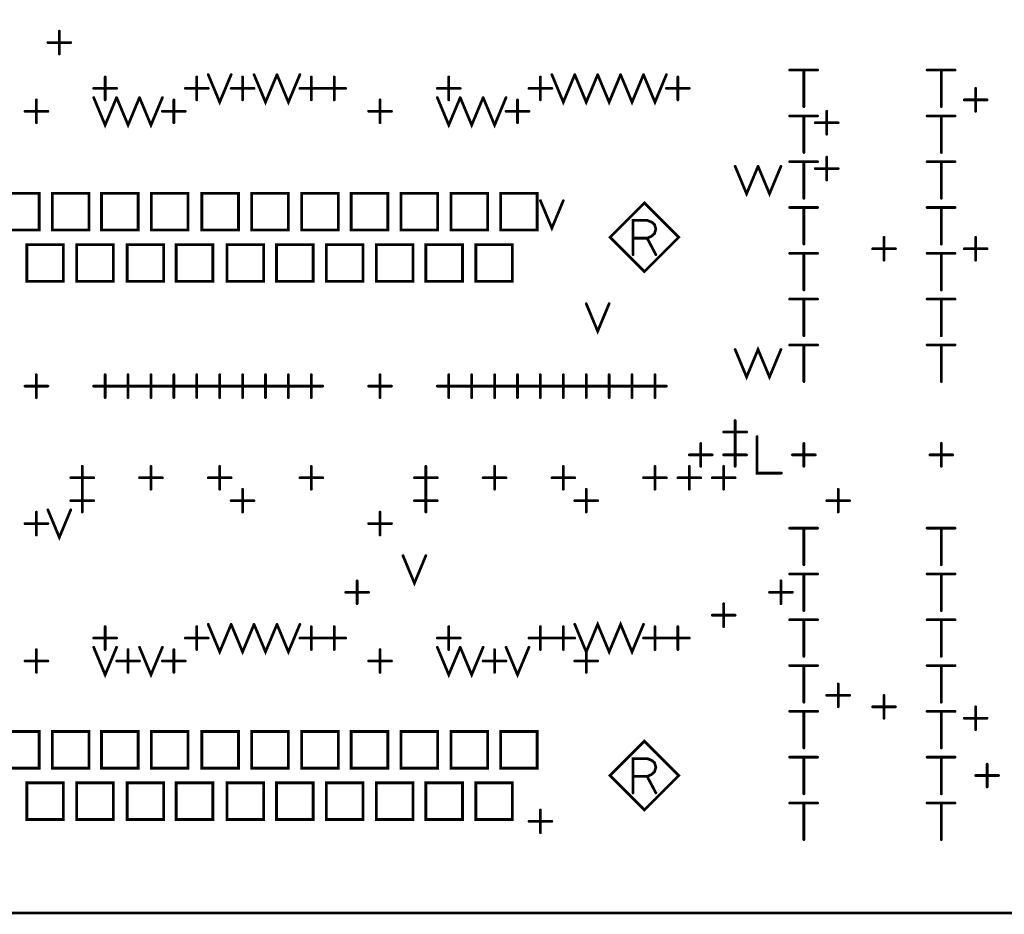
# Model space of a CAD drawing. Extents: x 28 to 61, y 24.9 to 46.
# Tile 10 of 59: x 35.6 to 37.7, y 29.5 to 31.4. Entities that reach past the tile are written whole.
import ezdxf

# ---------------------------------------------------------------- set-up
doc = ezdxf.new("R2010")
doc.units = 0
doc.layers.add('1', color=2, linetype='CONTINUOUS')

msp = doc.modelspace()

# ---------------------------------------------------------------- linework, layer by layer
at = {"layer": '1', "const_width": 0.006}
for points in [[(30.49, 29.465), (47.43, 29.465), (47.43, 32.585), (30.49, 32.585), (30.49, 29.465)], [(35.64, 31.34), (35.64, 31.39)], [(35.615, 31.365), (35.665, 31.365)], [(35.74, 31.24), (35.74, 31.29)], [(35.94, 31.24), (35.94, 31.29)], [(35.965, 31.295), (35.99, 31.235), (36.015, 31.295)], [(36.04, 31.24), (36.04, 31.29)], [(36.065, 31.295), (36.09, 31.235), (36.115, 31.295)], [(36.115, 31.295), (36.14, 31.235), (36.165, 31.295)], [(36.19, 31.24), (36.19, 31.29)], [(36.24, 31.24), (36.24, 31.29)], [(36.49, 31.24), (36.49, 31.29)], [(36.69, 31.24), (36.69, 31.29)], [(36.715, 31.295), (36.74, 31.235), (36.765, 31.295)], [(36.765, 31.295), (36.79, 31.235), (36.815, 31.295)], [(36.815, 31.295), (36.84, 31.235), (36.865, 31.295)], [(36.865, 31.295), (36.89, 31.235), (36.915, 31.295)], [(36.915, 31.295), (36.94, 31.235), (36.965, 31.295)], [(36.99, 31.24), (36.99, 31.29)], [(37.234, 31.305), (37.295, 31.305)], [(37.265, 31.305), (37.265, 31.225)], [(37.534, 31.305), (37.595, 31.305)], [(37.565, 31.305), (37.565, 31.225)], [(35.715, 31.265), (35.765, 31.265)], [(35.915, 31.265), (35.965, 31.265)], [(36.015, 31.265), (36.065, 31.265)], [(36.165, 31.265), (36.215, 31.265)], [(36.215, 31.265), (36.265, 31.265)], [(36.465, 31.265), (36.515, 31.265)], [(36.665, 31.265), (36.715, 31.265)], [(36.965, 31.265), (37.015, 31.265)], [(37.64, 31.215), (37.64, 31.265)], [(35.715, 31.245), (35.74, 31.185), (35.765, 31.245)], [(35.765, 31.245), (35.79, 31.185), (35.815, 31.245)], [(35.815, 31.245), (35.84, 31.185), (35.865, 31.245)], [(36.465, 31.245), (36.49, 31.185), (36.515, 31.245)], [(36.515, 31.245), (36.54, 31.185), (36.565, 31.245)], [(36.565, 31.245), (36.59, 31.185), (36.615, 31.245)], [(35.59, 31.19), (35.59, 31.24)], [(35.89, 31.19), (35.89, 31.24)], [(36.34, 31.19), (36.34, 31.24)], [(36.64, 31.19), (36.64, 31.24)], [(37.615, 31.24), (37.665, 31.24)], [(35.565, 31.215), (35.615, 31.215)], [(35.865, 31.215), (35.915, 31.215)], [(36.315, 31.215), (36.365, 31.215)], [(36.615, 31.215), (36.665, 31.215)], [(37.234, 31.205), (37.295, 31.205)], [(37.265, 31.205), (37.265, 31.125)], [(37.315, 31.165), (37.315, 31.215)], [(37.534, 31.205), (37.595, 31.205)], [(37.565, 31.205), (37.565, 31.125)], [(37.29, 31.19), (37.34, 31.19)], [(37.315, 31.065), (37.315, 31.115)], [(37.115, 31.095), (37.14, 31.035), (37.165, 31.095)], [(37.165, 31.095), (37.19, 31.035), (37.215, 31.095)], [(37.234, 31.105), (37.295, 31.105)], [(37.265, 31.105), (37.265, 31.025)], [(37.534, 31.105), (37.595, 31.105)], [(37.565, 31.105), (37.565, 31.025)], [(37.29, 31.09), (37.34, 31.09)], [(35.516, 30.956), (35.596, 30.956), (35.596, 31.036), (35.516, 31.036), (35.516, 30.956)], [(35.625, 30.956), (35.705, 30.956), (35.705, 31.036), (35.625, 31.036), (35.625, 30.956)], [(35.732, 30.956), (35.812, 30.956), (35.812, 31.036), (35.732, 31.036), (35.732, 30.956)], [(35.841, 30.956), (35.921, 30.956), (35.921, 31.036), (35.841, 31.036), (35.841, 30.956)], [(35.951, 30.956), (36.031, 30.956), (36.031, 31.036), (35.951, 31.036), (35.951, 30.956)], [(36.06, 30.956), (36.14, 30.956), (36.14, 31.036), (36.06, 31.036), (36.06, 30.956)], [(36.169, 30.956), (36.249, 30.956), (36.249, 31.036), (36.169, 31.036), (36.169, 30.956)], [(36.277, 30.956), (36.357, 30.956), (36.357, 31.036), (36.277, 31.036), (36.277, 30.956)], [(36.386, 30.956), (36.466, 30.956), (36.466, 31.036), (36.386, 31.036), (36.386, 30.956)], [(36.495, 30.956), (36.575, 30.956), (36.575, 31.036), (36.495, 31.036), (36.495, 30.956)], [(36.603, 30.956), (36.683, 30.956), (36.683, 31.036), (36.603, 31.036), (36.603, 30.956)], [(36.69, 31.02), (36.715, 30.96), (36.74, 31.02)], [(36.992, 30.94), (36.917, 31.015), (36.842, 30.94), (36.917, 30.865), (36.992, 30.94)], [(37.234, 31.005), (37.295, 31.005)], [(37.265, 31.005), (37.265, 30.925)], [(37.534, 31.005), (37.595, 31.005)], [(37.565, 31.005), (37.565, 30.925)], [(36.892, 30.902), (36.892, 30.977), (36.923, 30.977), (36.933, 30.973), (36.939, 30.968), (36.942, 30.958), (36.939, 30.948), (36.932, 30.942), (36.923, 30.938), (36.892, 30.938)], [(35.569, 30.844), (35.649, 30.844), (35.649, 30.924), (35.569, 30.924), (35.569, 30.844)], [(35.678, 30.844), (35.758, 30.844), (35.758, 30.924), (35.678, 30.924), (35.678, 30.844)], [(35.788, 30.844), (35.868, 30.844), (35.868, 30.924), (35.788, 30.924), (35.788, 30.844)], [(35.895, 30.844), (35.975, 30.844), (35.975, 30.924), (35.895, 30.924), (35.895, 30.844)], [(36.006, 30.844), (36.086, 30.844), (36.086, 30.924), (36.006, 30.924), (36.006, 30.844)], [(36.114, 30.844), (36.194, 30.844), (36.194, 30.924), (36.114, 30.924), (36.114, 30.844)], [(36.223, 30.844), (36.303, 30.844), (36.303, 30.924), (36.223, 30.924), (36.223, 30.844)], [(36.332, 30.844), (36.412, 30.844), (36.412, 30.924), (36.332, 30.924), (36.332, 30.844)], [(36.44, 30.844), (36.52, 30.844), (36.52, 30.924), (36.44, 30.924), (36.44, 30.844)], [(36.549, 30.844), (36.629, 30.844), (36.629, 30.924), (36.549, 30.924), (36.549, 30.844)], [(36.923, 30.938), (36.942, 30.902)], [(37.44, 30.89), (37.44, 30.94)], [(37.64, 30.89), (37.64, 30.94)], [(37.234, 30.905), (37.295, 30.905)], [(37.265, 30.905), (37.265, 30.825)], [(37.415, 30.915), (37.465, 30.915)], [(37.534, 30.905), (37.595, 30.905)], [(37.565, 30.905), (37.565, 30.825)], [(37.615, 30.915), (37.665, 30.915)], [(36.79, 30.795), (36.815, 30.735), (36.84, 30.795)], [(37.234, 30.805), (37.295, 30.805)], [(37.265, 30.805), (37.265, 30.725)], [(37.534, 30.805), (37.595, 30.805)], [(37.565, 30.805), (37.565, 30.725)], [(37.115, 30.695), (37.14, 30.635), (37.165, 30.695), (37.19, 30.635), (37.215, 30.695)], [(37.234, 30.705), (37.295, 30.705)], [(37.265, 30.705), (37.265, 30.625)], [(37.534, 30.705), (37.595, 30.705)], [(37.565, 30.705), (37.565, 30.625)], [(35.59, 30.59), (35.59, 30.64)], [(35.74, 30.59), (35.74, 30.64)], [(35.79, 30.59), (35.79, 30.64)], [(35.84, 30.59), (35.84, 30.64)], [(35.89, 30.59), (35.89, 30.64)], [(35.94, 30.59), (35.94, 30.64)], [(35.99, 30.59), (35.99, 30.64)], [(36.04, 30.59), (36.04, 30.64)], [(36.09, 30.59), (36.09, 30.64)], [(36.14, 30.59), (36.14, 30.64)], [(36.19, 30.59), (36.19, 30.64)], [(36.34, 30.59), (36.34, 30.64)], [(36.49, 30.59), (36.49, 30.64)], [(36.54, 30.59), (36.54, 30.64)], [(36.59, 30.59), (36.59, 30.64)], [(36.64, 30.59), (36.64, 30.64)], [(36.69, 30.59), (36.69, 30.64)], [(36.74, 30.59), (36.74, 30.64)], [(36.79, 30.59), (36.79, 30.64)], [(36.84, 30.59), (36.84, 30.64)], [(36.89, 30.59), (36.89, 30.64)], [(36.94, 30.59), (36.94, 30.64)], [(35.565, 30.615), (35.615, 30.615)], [(35.715, 30.615), (35.765, 30.615)], [(35.765, 30.615), (35.815, 30.615)], [(35.815, 30.615), (35.865, 30.615)], [(35.865, 30.615), (35.915, 30.615)], [(35.915, 30.615), (35.965, 30.615)], [(35.965, 30.615), (36.015, 30.615)], [(36.015, 30.615), (36.065, 30.615)], [(36.065, 30.615), (36.115, 30.615)], [(36.115, 30.615), (36.165, 30.615)], [(36.165, 30.615), (36.215, 30.615)], [(36.315, 30.615), (36.365, 30.615)], [(36.465, 30.615), (36.515, 30.615)], [(36.515, 30.615), (36.565, 30.615)], [(36.565, 30.615), (36.615, 30.615)], [(36.615, 30.615), (36.665, 30.615)], [(36.665, 30.615), (36.715, 30.615)], [(36.715, 30.615), (36.765, 30.615)], [(36.765, 30.615), (36.815, 30.615)], [(36.815, 30.615), (36.865, 30.615)], [(36.865, 30.615), (36.915, 30.615)], [(36.915, 30.615), (36.965, 30.615)], [(37.115, 30.49), (37.115, 30.54)], [(37.09, 30.515), (37.14, 30.515)], [(37.163, 30.505), (37.163, 30.425), (37.216, 30.425)], [(37.04, 30.44), (37.04, 30.49)], [(37.115, 30.44), (37.115, 30.49)], [(37.265, 30.44), (37.265, 30.49)], [(37.565, 30.44), (37.565, 30.49)], [(37.015, 30.465), (37.065, 30.465)], [(37.09, 30.465), (37.14, 30.465)], [(37.24, 30.465), (37.29, 30.465)], [(37.54, 30.465), (37.59, 30.465)], [(35.69, 30.39), (35.69, 30.44)], [(35.84, 30.39), (35.84, 30.44)], [(35.99, 30.39), (35.99, 30.44)], [(36.19, 30.39), (36.19, 30.44)], [(36.44, 30.39), (36.44, 30.44)], [(36.59, 30.39), (36.59, 30.44)], [(36.74, 30.39), (36.74, 30.44)], [(36.94, 30.39), (36.94, 30.44)], [(37.015, 30.39), (37.015, 30.44)], [(37.09, 30.39), (37.09, 30.44)], [(35.665, 30.415), (35.715, 30.415)], [(35.815, 30.415), (35.865, 30.415)], [(35.965, 30.415), (36.015, 30.415)], [(36.165, 30.415), (36.215, 30.415)], [(36.415, 30.415), (36.465, 30.415)], [(36.565, 30.415), (36.615, 30.415)], [(36.715, 30.415), (36.765, 30.415)], [(36.915, 30.415), (36.965, 30.415)], [(36.99, 30.415), (37.04, 30.415)], [(37.065, 30.415), (37.115, 30.415)], [(35.69, 30.34), (35.69, 30.39)], [(36.04, 30.34), (36.04, 30.39)], [(36.44, 30.34), (36.44, 30.39)], [(36.79, 30.34), (36.79, 30.39)], [(37.34, 30.34), (37.34, 30.39)], [(35.665, 30.365), (35.715, 30.365)], [(36.015, 30.365), (36.065, 30.365)], [(36.415, 30.365), (36.465, 30.365)], [(36.765, 30.365), (36.815, 30.365)], [(37.315, 30.365), (37.365, 30.365)], [(35.615, 30.345), (35.64, 30.285), (35.665, 30.345)], [(35.59, 30.29), (35.59, 30.34)], [(36.34, 30.29), (36.34, 30.34)], [(35.565, 30.315), (35.615, 30.315)], [(36.315, 30.315), (36.365, 30.315)], [(37.234, 30.305), (37.295, 30.305)], [(37.265, 30.305), (37.265, 30.225)], [(37.534, 30.305), (37.595, 30.305)], [(37.565, 30.305), (37.565, 30.225)], [(36.39, 30.245), (36.415, 30.185), (36.44, 30.245)], [(37.234, 30.205), (37.295, 30.205)], [(37.265, 30.205), (37.265, 30.125)], [(37.534, 30.205), (37.595, 30.205)], [(37.565, 30.205), (37.565, 30.125)], [(36.29, 30.14), (36.29, 30.19)], [(37.215, 30.14), (37.215, 30.19)], [(36.265, 30.165), (36.315, 30.165)], [(37.19, 30.165), (37.24, 30.165)], [(37.09, 30.09), (37.09, 30.14)], [(37.065, 30.115), (37.115, 30.115)], [(37.234, 30.105), (37.295, 30.105)], [(37.265, 30.105), (37.265, 30.025)], [(37.534, 30.105), (37.595, 30.105)], [(37.565, 30.105), (37.565, 30.025)], [(35.74, 30.04), (35.74, 30.09)], [(35.94, 30.04), (35.94, 30.09)], [(35.965, 30.095), (35.99, 30.035), (36.015, 30.095)], [(36.015, 30.095), (36.04, 30.035), (36.065, 30.095)], [(36.065, 30.095), (36.09, 30.035), (36.115, 30.095)], [(36.115, 30.095), (36.14, 30.035), (36.165, 30.095)], [(36.19, 30.04), (36.19, 30.09)], [(36.24, 30.04), (36.24, 30.09)], [(36.49, 30.04), (36.49, 30.09)], [(36.69, 30.04), (36.69, 30.09)], [(36.74, 30.04), (36.74, 30.09)], [(36.765, 30.095), (36.79, 30.035), (36.815, 30.095), (36.84, 30.035), (36.865, 30.095), (36.89, 30.035), (36.915, 30.095)], [(36.94, 30.04), (36.94, 30.09)], [(36.99, 30.04), (36.99, 30.09)], [(35.715, 30.065), (35.765, 30.065)], [(35.915, 30.065), (35.965, 30.065)], [(36.165, 30.065), (36.215, 30.065)], [(36.215, 30.065), (36.265, 30.065)], [(36.465, 30.065), (36.515, 30.065)], [(36.665, 30.065), (36.715, 30.065)], [(36.715, 30.065), (36.765, 30.065)], [(36.915, 30.065), (36.965, 30.065)], [(36.965, 30.065), (37.015, 30.065)], [(35.715, 30.045), (35.74, 29.985), (35.765, 30.045)], [(35.815, 30.045), (35.84, 29.985), (35.865, 30.045)], [(36.465, 30.045), (36.49, 29.985), (36.515, 30.045)], [(36.515, 30.045), (36.54, 29.985), (36.565, 30.045)], [(36.615, 30.045), (36.64, 29.985), (36.665, 30.045)], [(35.59, 29.99), (35.59, 30.04)], [(35.79, 29.99), (35.79, 30.04)], [(35.89, 29.99), (35.89, 30.04)], [(36.34, 29.99), (36.34, 30.04)], [(36.59, 29.99), (36.59, 30.04)], [(36.79, 29.99), (36.79, 30.04)], [(35.565, 30.015), (35.615, 30.015)], [(35.765, 30.015), (35.815, 30.015)], [(35.865, 30.015), (35.915, 30.015)], [(36.315, 30.015), (36.365, 30.015)], [(36.565, 30.015), (36.615, 30.015)], [(36.765, 30.015), (36.815, 30.015)], [(37.234, 30.005), (37.295, 30.005)], [(37.265, 30.005), (37.265, 29.925)], [(37.534, 30.005), (37.595, 30.005)], [(37.565, 30.005), (37.565, 29.925)], [(37.34, 29.915), (37.34, 29.965)], [(37.315, 29.94), (37.365, 29.94)], [(37.44, 29.89), (37.44, 29.94)], [(37.415, 29.915), (37.465, 29.915)], [(37.64, 29.865), (37.64, 29.915)], [(37.234, 29.905), (37.295, 29.905)], [(37.265, 29.905), (37.265, 29.825)], [(37.534, 29.905), (37.595, 29.905)], [(37.565, 29.905), (37.565, 29.825)], [(37.615, 29.89), (37.665, 29.89)], [(35.516, 29.781), (35.596, 29.781), (35.596, 29.861), (35.516, 29.861), (35.516, 29.781)], [(35.625, 29.781), (35.705, 29.781), (35.705, 29.861), (35.625, 29.861), (35.625, 29.781)], [(35.732, 29.781), (35.812, 29.781), (35.812, 29.861), (35.732, 29.861), (35.732, 29.781)], [(35.841, 29.781), (35.921, 29.781), (35.921, 29.861), (35.841, 29.861), (35.841, 29.781)], [(35.951, 29.781), (36.031, 29.781), (36.031, 29.861), (35.951, 29.861), (35.951, 29.781)], [(36.06, 29.781), (36.14, 29.781), (36.14, 29.861), (36.06, 29.861), (36.06, 29.781)], [(36.169, 29.781), (36.249, 29.781), (36.249, 29.861), (36.169, 29.861), (36.169, 29.781)], [(36.277, 29.781), (36.357, 29.781), (36.357, 29.861), (36.277, 29.861), (36.277, 29.781)], [(36.386, 29.781), (36.466, 29.781), (36.466, 29.861), (36.386, 29.861), (36.386, 29.781)], [(36.495, 29.781), (36.575, 29.781), (36.575, 29.861), (36.495, 29.861), (36.495, 29.781)], [(36.603, 29.781), (36.683, 29.781), (36.683, 29.861), (36.603, 29.861), (36.603, 29.781)], [(36.992, 29.765), (36.917, 29.84), (36.842, 29.765), (36.917, 29.69), (36.992, 29.765)], [(37.234, 29.805), (37.295, 29.805)], [(37.265, 29.805), (37.265, 29.725)], [(37.534, 29.805), (37.595, 29.805)], [(37.565, 29.805), (37.565, 29.725)], [(36.892, 29.727), (36.892, 29.802), (36.923, 29.802), (36.933, 29.798), (36.939, 29.793), (36.942, 29.783), (36.939, 29.773), (36.932, 29.767), (36.923, 29.763), (36.892, 29.763)], [(37.665, 29.74), (37.665, 29.79)], [(36.923, 29.763), (36.942, 29.727)], [(37.64, 29.765), (37.69, 29.765)], [(35.569, 29.669), (35.649, 29.669), (35.649, 29.749), (35.569, 29.749), (35.569, 29.669)], [(35.678, 29.669), (35.758, 29.669), (35.758, 29.749), (35.678, 29.749), (35.678, 29.669)], [(35.788, 29.669), (35.868, 29.669), (35.868, 29.749), (35.788, 29.749), (35.788, 29.669)], [(35.895, 29.669), (35.975, 29.669), (35.975, 29.749), (35.895, 29.749), (35.895, 29.669)], [(36.006, 29.669), (36.086, 29.669), (36.086, 29.749), (36.006, 29.749), (36.006, 29.669)], [(36.114, 29.669), (36.194, 29.669), (36.194, 29.749), (36.114, 29.749), (36.114, 29.669)], [(36.223, 29.669), (36.303, 29.669), (36.303, 29.749), (36.223, 29.749), (36.223, 29.669)], [(36.332, 29.669), (36.412, 29.669), (36.412, 29.749), (36.332, 29.749), (36.332, 29.669)], [(36.44, 29.669), (36.52, 29.669), (36.52, 29.749), (36.44, 29.749), (36.44, 29.669)], [(36.549, 29.669), (36.629, 29.669), (36.629, 29.749), (36.549, 29.749), (36.549, 29.669)], [(37.234, 29.705), (37.295, 29.705)], [(37.265, 29.705), (37.265, 29.625)], [(37.534, 29.705), (37.595, 29.705)], [(37.565, 29.705), (37.565, 29.625)], [(36.69, 29.64), (36.69, 29.69)], [(36.665, 29.665), (36.715, 29.665)]]:
    msp.add_lwpolyline(points, dxfattribs=at)
at = {"layer": '1', "const_width": 0.003}
for points in [[(35.6415, 31.39, 1), (35.6385, 31.39, 1)], [(35.6165, 31.365, 1), (35.6135, 31.365, 1)], [(35.6665, 31.365, 1), (35.6635, 31.365, 1)], [(35.6415, 31.34, 1), (35.6385, 31.34, 1)], [(35.7415, 31.29, 1), (35.7385, 31.29, 1)], [(35.9415, 31.29, 1), (35.9385, 31.29, 1)], [(35.9665, 31.295, 1), (35.9635, 31.295, 1)], [(36.0165, 31.295, 1), (36.0135, 31.295, 1)], [(36.0415, 31.29, 1), (36.0385, 31.29, 1)], [(36.0665, 31.295, 1), (36.0635, 31.295, 1)], [(36.1165, 31.295, 1), (36.1135, 31.295, 1)], [(36.1165, 31.295, 1), (36.1135, 31.295, 1)], [(36.1665, 31.295, 1), (36.1635, 31.295, 1)], [(36.1915, 31.29, 1), (36.1885, 31.29, 1)], [(36.2415, 31.29, 1), (36.2385, 31.29, 1)], [(36.4915, 31.29, 1), (36.4885, 31.29, 1)], [(36.6915, 31.29, 1), (36.6885, 31.29, 1)], [(36.7165, 31.295, 1), (36.7135, 31.295, 1)], [(36.7665, 31.295, 1), (36.7635, 31.295, 1)], [(36.7665, 31.295, 1), (36.7635, 31.295, 1)], [(36.8165, 31.295, 1), (36.8135, 31.295, 1)], [(36.8165, 31.295, 1), (36.8135, 31.295, 1)], [(36.8665, 31.295, 1), (36.8635, 31.295, 1)], [(36.8665, 31.295, 1), (36.8635, 31.295, 1)], [(36.9165, 31.295, 1), (36.9135, 31.295, 1)], [(36.9165, 31.295, 1), (36.9135, 31.295, 1)], [(36.9665, 31.295, 1), (36.9635, 31.295, 1)], [(36.9915, 31.29, 1), (36.9885, 31.29, 1)], [(37.2355, 31.305, 1), (37.2325, 31.305, 1)], [(37.2665, 31.305, 1), (37.2635, 31.305, 1)], [(37.2965, 31.305, 1), (37.2935, 31.305, 1)], [(37.5355, 31.305, 1), (37.5325, 31.305, 1)], [(37.5665, 31.305, 1), (37.5635, 31.305, 1)], [(37.5965, 31.305, 1), (37.5935, 31.305, 1)], [(35.7165, 31.265, 1), (35.7135, 31.265, 1)], [(35.7665, 31.265, 1), (35.7635, 31.265, 1)], [(35.9165, 31.265, 1), (35.9135, 31.265, 1)], [(35.9665, 31.265, 1), (35.9635, 31.265, 1)], [(36.0165, 31.265, 1), (36.0135, 31.265, 1)], [(36.0665, 31.265, 1), (36.0635, 31.265, 1)], [(36.1665, 31.265, 1), (36.1635, 31.265, 1)], [(36.2165, 31.265, 1), (36.2135, 31.265, 1)], [(36.2165, 31.265, 1), (36.2135, 31.265, 1)], [(36.2665, 31.265, 1), (36.2635, 31.265, 1)], [(36.4665, 31.265, 1), (36.4635, 31.265, 1)], [(36.5165, 31.265, 1), (36.5135, 31.265, 1)], [(36.6665, 31.265, 1), (36.6635, 31.265, 1)], [(36.7165, 31.265, 1), (36.7135, 31.265, 1)], [(36.9665, 31.265, 1), (36.9635, 31.265, 1)], [(37.0165, 31.265, 1), (37.0135, 31.265, 1)], [(37.6415, 31.265, 1), (37.6385, 31.265, 1)], [(35.7165, 31.245, 1), (35.7135, 31.245, 1)], [(35.7665, 31.245, 1), (35.7635, 31.245, 1)], [(35.7665, 31.245, 1), (35.7635, 31.245, 1)], [(35.8165, 31.245, 1), (35.8135, 31.245, 1)], [(35.8165, 31.245, 1), (35.8135, 31.245, 1)], [(35.8665, 31.245, 1), (35.8635, 31.245, 1)], [(36.4665, 31.245, 1), (36.4635, 31.245, 1)], [(36.5165, 31.245, 1), (36.5135, 31.245, 1)], [(36.5165, 31.245, 1), (36.5135, 31.245, 1)], [(36.5665, 31.245, 1), (36.5635, 31.245, 1)], [(36.5665, 31.245, 1), (36.5635, 31.245, 1)], [(36.6165, 31.245, 1), (36.6135, 31.245, 1)], [(35.5915, 31.24, 1), (35.5885, 31.24, 1)], [(35.7415, 31.24, 1), (35.7385, 31.24, 1)], [(35.8915, 31.24, 1), (35.8885, 31.24, 1)], [(35.9415, 31.24, 1), (35.9385, 31.24, 1)], [(36.0415, 31.24, 1), (36.0385, 31.24, 1)], [(36.1915, 31.24, 1), (36.1885, 31.24, 1)], [(36.2415, 31.24, 1), (36.2385, 31.24, 1)], [(36.3415, 31.24, 1), (36.3385, 31.24, 1)], [(36.4915, 31.24, 1), (36.4885, 31.24, 1)], [(36.6415, 31.24, 1), (36.6385, 31.24, 1)], [(36.6915, 31.24, 1), (36.6885, 31.24, 1)], [(36.9915, 31.24, 1), (36.9885, 31.24, 1)], [(37.2665, 31.225, 1), (37.2635, 31.225, 1)], [(37.5665, 31.225, 1), (37.5635, 31.225, 1)], [(37.6165, 31.24, 1), (37.6135, 31.24, 1)], [(37.6665, 31.24, 1), (37.6635, 31.24, 1)], [(35.5665, 31.215, 1), (35.5635, 31.215, 1)], [(35.6165, 31.215, 1), (35.6135, 31.215, 1)], [(35.8665, 31.215, 1), (35.8635, 31.215, 1)], [(35.9165, 31.215, 1), (35.9135, 31.215, 1)], [(36.3165, 31.215, 1), (36.3135, 31.215, 1)], [(36.3665, 31.215, 1), (36.3635, 31.215, 1)], [(36.6165, 31.215, 1), (36.6135, 31.215, 1)], [(36.6665, 31.215, 1), (36.6635, 31.215, 1)], [(37.2355, 31.205, 1), (37.2325, 31.205, 1)], [(37.2665, 31.205, 1), (37.2635, 31.205, 1)], [(37.2965, 31.205, 1), (37.2935, 31.205, 1)], [(37.3165, 31.215, 1), (37.3135, 31.215, 1)], [(37.5355, 31.205, 1), (37.5325, 31.205, 1)], [(37.5665, 31.205, 1), (37.5635, 31.205, 1)], [(37.5965, 31.205, 1), (37.5935, 31.205, 1)], [(37.6415, 31.215, 1), (37.6385, 31.215, 1)], [(35.5915, 31.19, 1), (35.5885, 31.19, 1)], [(35.8915, 31.19, 1), (35.8885, 31.19, 1)], [(36.3415, 31.19, 1), (36.3385, 31.19, 1)], [(36.6415, 31.19, 1), (36.6385, 31.19, 1)], [(37.2915, 31.19, 1), (37.2885, 31.19, 1)], [(37.3415, 31.19, 1), (37.3385, 31.19, 1)], [(37.3165, 31.165, 1), (37.3135, 31.165, 1)], [(37.2665, 31.125, 1), (37.2635, 31.125, 1)], [(37.3165, 31.115, 1), (37.3135, 31.115, 1)], [(37.5665, 31.125, 1), (37.5635, 31.125, 1)], [(37.1165, 31.095, 1), (37.1135, 31.095, 1)], [(37.1665, 31.095, 1), (37.1635, 31.095, 1)], [(37.1665, 31.095, 1), (37.1635, 31.095, 1)], [(37.2165, 31.095, 1), (37.2135, 31.095, 1)], [(37.2355, 31.105, 1), (37.2325, 31.105, 1)], [(37.2665, 31.105, 1), (37.2635, 31.105, 1)], [(37.2965, 31.105, 1), (37.2935, 31.105, 1)], [(37.5355, 31.105, 1), (37.5325, 31.105, 1)], [(37.5665, 31.105, 1), (37.5635, 31.105, 1)], [(37.5965, 31.105, 1), (37.5935, 31.105, 1)], [(37.2915, 31.09, 1), (37.2885, 31.09, 1)], [(37.3415, 31.09, 1), (37.3385, 31.09, 1)], [(37.3165, 31.065, 1), (37.3135, 31.065, 1)], [(36.6915, 31.02, 1), (36.6885, 31.02, 1)], [(36.7415, 31.02, 1), (36.7385, 31.02, 1)], [(37.2665, 31.025, 1), (37.2635, 31.025, 1)], [(37.5665, 31.025, 1), (37.5635, 31.025, 1)], [(37.2355, 31.005, 1), (37.2325, 31.005, 1)], [(37.2665, 31.005, 1), (37.2635, 31.005, 1)], [(37.2965, 31.005, 1), (37.2935, 31.005, 1)], [(37.5355, 31.005, 1), (37.5325, 31.005, 1)], [(37.5665, 31.005, 1), (37.5635, 31.005, 1)], [(37.5965, 31.005, 1), (37.5935, 31.005, 1)], [(35.6265, 30.956, 1), (35.6235, 30.956, 1)], [(35.6265, 30.956, 1), (35.6235, 30.956, 1)], [(35.7335, 30.956, 1), (35.7305, 30.956, 1)], [(35.7335, 30.956, 1), (35.7305, 30.956, 1)], [(35.8425, 30.956, 1), (35.8395, 30.956, 1)], [(35.8425, 30.956, 1), (35.8395, 30.956, 1)], [(35.9525, 30.956, 1), (35.9495, 30.956, 1)], [(35.9525, 30.956, 1), (35.9495, 30.956, 1)], [(36.0615, 30.956, 1), (36.0585, 30.956, 1)], [(36.0615, 30.956, 1), (36.0585, 30.956, 1)], [(36.1705, 30.956, 1), (36.1675, 30.956, 1)], [(36.1705, 30.956, 1), (36.1675, 30.956, 1)], [(36.2785, 30.956, 1), (36.2755, 30.956, 1)], [(36.2785, 30.956, 1), (36.2755, 30.956, 1)], [(36.3875, 30.956, 1), (36.3845, 30.956, 1)], [(36.3875, 30.956, 1), (36.3845, 30.956, 1)], [(36.4965, 30.956, 1), (36.4935, 30.956, 1)], [(36.4965, 30.956, 1), (36.4935, 30.956, 1)], [(36.6045, 30.956, 1), (36.6015, 30.956, 1)], [(36.6045, 30.956, 1), (36.6015, 30.956, 1)], [(36.8935, 30.938, 1), (36.8905, 30.938, 1)], [(36.9245, 30.938, 1), (36.9215, 30.938, 1)], [(36.9935, 30.94, 1), (36.9905, 30.94, 1)], [(36.9935, 30.94, 1), (36.9905, 30.94, 1)], [(37.2665, 30.925, 1), (37.2635, 30.925, 1)], [(37.4415, 30.94, 1), (37.4385, 30.94, 1)], [(37.5665, 30.925, 1), (37.5635, 30.925, 1)], [(37.6415, 30.94, 1), (37.6385, 30.94, 1)], [(36.8935, 30.902, 1), (36.8905, 30.902, 1)], [(36.9435, 30.902, 1), (36.9405, 30.902, 1)], [(37.2355, 30.905, 1), (37.2325, 30.905, 1)], [(37.2665, 30.905, 1), (37.2635, 30.905, 1)], [(37.2965, 30.905, 1), (37.2935, 30.905, 1)], [(37.4165, 30.915, 1), (37.4135, 30.915, 1)], [(37.4665, 30.915, 1), (37.4635, 30.915, 1)], [(37.5355, 30.905, 1), (37.5325, 30.905, 1)], [(37.5665, 30.905, 1), (37.5635, 30.905, 1)], [(37.5965, 30.905, 1), (37.5935, 30.905, 1)], [(37.6165, 30.915, 1), (37.6135, 30.915, 1)], [(37.6665, 30.915, 1), (37.6635, 30.915, 1)], [(37.4415, 30.89, 1), (37.4385, 30.89, 1)], [(37.6415, 30.89, 1), (37.6385, 30.89, 1)], [(35.5705, 30.844, 1), (35.5675, 30.844, 1)], [(35.5705, 30.844, 1), (35.5675, 30.844, 1)], [(35.6795, 30.844, 1), (35.6765, 30.844, 1)], [(35.6795, 30.844, 1), (35.6765, 30.844, 1)], [(35.7895, 30.844, 1), (35.7865, 30.844, 1)], [(35.7895, 30.844, 1), (35.7865, 30.844, 1)], [(35.8965, 30.844, 1), (35.8935, 30.844, 1)], [(35.8965, 30.844, 1), (35.8935, 30.844, 1)], [(36.0075, 30.844, 1), (36.0045, 30.844, 1)], [(36.0075, 30.844, 1), (36.0045, 30.844, 1)], [(36.1155, 30.844, 1), (36.1125, 30.844, 1)], [(36.1155, 30.844, 1), (36.1125, 30.844, 1)], [(36.2245, 30.844, 1), (36.2215, 30.844, 1)], [(36.2245, 30.844, 1), (36.2215, 30.844, 1)], [(36.3335, 30.844, 1), (36.3305, 30.844, 1)], [(36.3335, 30.844, 1), (36.3305, 30.844, 1)], [(36.4415, 30.844, 1), (36.4385, 30.844, 1)], [(36.4415, 30.844, 1), (36.4385, 30.844, 1)], [(36.5505, 30.844, 1), (36.5475, 30.844, 1)], [(36.5505, 30.844, 1), (36.5475, 30.844, 1)], [(37.2665, 30.825, 1), (37.2635, 30.825, 1)], [(37.5665, 30.825, 1), (37.5635, 30.825, 1)], [(36.7915, 30.795, 1), (36.7885, 30.795, 1)], [(36.8415, 30.795, 1), (36.8385, 30.795, 1)], [(37.2355, 30.805, 1), (37.2325, 30.805, 1)], [(37.2665, 30.805, 1), (37.2635, 30.805, 1)], [(37.2965, 30.805, 1), (37.2935, 30.805, 1)], [(37.5355, 30.805, 1), (37.5325, 30.805, 1)], [(37.5665, 30.805, 1), (37.5635, 30.805, 1)], [(37.5965, 30.805, 1), (37.5935, 30.805, 1)], [(37.2665, 30.725, 1), (37.2635, 30.725, 1)], [(37.5665, 30.725, 1), (37.5635, 30.725, 1)], [(37.1165, 30.695, 1), (37.1135, 30.695, 1)], [(37.2165, 30.695, 1), (37.2135, 30.695, 1)], [(37.2355, 30.705, 1), (37.2325, 30.705, 1)], [(37.2665, 30.705, 1), (37.2635, 30.705, 1)], [(37.2965, 30.705, 1), (37.2935, 30.705, 1)], [(37.5355, 30.705, 1), (37.5325, 30.705, 1)], [(37.5665, 30.705, 1), (37.5635, 30.705, 1)], [(37.5965, 30.705, 1), (37.5935, 30.705, 1)], [(35.5915, 30.64, 1), (35.5885, 30.64, 1)], [(35.7415, 30.64, 1), (35.7385, 30.64, 1)], [(35.7915, 30.64, 1), (35.7885, 30.64, 1)], [(35.8415, 30.64, 1), (35.8385, 30.64, 1)], [(35.8915, 30.64, 1), (35.8885, 30.64, 1)], [(35.9415, 30.64, 1), (35.9385, 30.64, 1)], [(35.9915, 30.64, 1), (35.9885, 30.64, 1)], [(36.0415, 30.64, 1), (36.0385, 30.64, 1)], [(36.0915, 30.64, 1), (36.0885, 30.64, 1)], [(36.1415, 30.64, 1), (36.1385, 30.64, 1)], [(36.1915, 30.64, 1), (36.1885, 30.64, 1)], [(36.3415, 30.64, 1), (36.3385, 30.64, 1)], [(36.4915, 30.64, 1), (36.4885, 30.64, 1)], [(36.5415, 30.64, 1), (36.5385, 30.64, 1)], [(36.5915, 30.64, 1), (36.5885, 30.64, 1)], [(36.6415, 30.64, 1), (36.6385, 30.64, 1)], [(36.6915, 30.64, 1), (36.6885, 30.64, 1)], [(36.7415, 30.64, 1), (36.7385, 30.64, 1)], [(36.7915, 30.64, 1), (36.7885, 30.64, 1)], [(36.8415, 30.64, 1), (36.8385, 30.64, 1)], [(36.8915, 30.64, 1), (36.8885, 30.64, 1)], [(36.9415, 30.64, 1), (36.9385, 30.64, 1)], [(37.2665, 30.625, 1), (37.2635, 30.625, 1)], [(37.5665, 30.625, 1), (37.5635, 30.625, 1)], [(35.5665, 30.615, 1), (35.5635, 30.615, 1)], [(35.6165, 30.615, 1), (35.6135, 30.615, 1)], [(35.7165, 30.615, 1), (35.7135, 30.615, 1)], [(35.7665, 30.615, 1), (35.7635, 30.615, 1)], [(35.7665, 30.615, 1), (35.7635, 30.615, 1)], [(35.8165, 30.615, 1), (35.8135, 30.615, 1)], [(35.8165, 30.615, 1), (35.8135, 30.615, 1)], [(35.8665, 30.615, 1), (35.8635, 30.615, 1)], [(35.8665, 30.615, 1), (35.8635, 30.615, 1)], [(35.9165, 30.615, 1), (35.9135, 30.615, 1)], [(35.9165, 30.615, 1), (35.9135, 30.615, 1)], [(35.9665, 30.615, 1), (35.9635, 30.615, 1)], [(35.9665, 30.615, 1), (35.9635, 30.615, 1)], [(36.0165, 30.615, 1), (36.0135, 30.615, 1)], [(36.0165, 30.615, 1), (36.0135, 30.615, 1)], [(36.0665, 30.615, 1), (36.0635, 30.615, 1)], [(36.0665, 30.615, 1), (36.0635, 30.615, 1)], [(36.1165, 30.615, 1), (36.1135, 30.615, 1)], [(36.1165, 30.615, 1), (36.1135, 30.615, 1)], [(36.1665, 30.615, 1), (36.1635, 30.615, 1)], [(36.1665, 30.615, 1), (36.1635, 30.615, 1)], [(36.2165, 30.615, 1), (36.2135, 30.615, 1)], [(36.3165, 30.615, 1), (36.3135, 30.615, 1)], [(36.3665, 30.615, 1), (36.3635, 30.615, 1)], [(36.4665, 30.615, 1), (36.4635, 30.615, 1)], [(36.5165, 30.615, 1), (36.5135, 30.615, 1)], [(36.5165, 30.615, 1), (36.5135, 30.615, 1)], [(36.5665, 30.615, 1), (36.5635, 30.615, 1)], [(36.5665, 30.615, 1), (36.5635, 30.615, 1)], [(36.6165, 30.615, 1), (36.6135, 30.615, 1)], [(36.6165, 30.615, 1), (36.6135, 30.615, 1)], [(36.6665, 30.615, 1), (36.6635, 30.615, 1)], [(36.6665, 30.615, 1), (36.6635, 30.615, 1)], [(36.7165, 30.615, 1), (36.7135, 30.615, 1)], [(36.7165, 30.615, 1), (36.7135, 30.615, 1)], [(36.7665, 30.615, 1), (36.7635, 30.615, 1)], [(36.7665, 30.615, 1), (36.7635, 30.615, 1)], [(36.8165, 30.615, 1), (36.8135, 30.615, 1)], [(36.8165, 30.615, 1), (36.8135, 30.615, 1)], [(36.8665, 30.615, 1), (36.8635, 30.615, 1)], [(36.8665, 30.615, 1), (36.8635, 30.615, 1)], [(36.9165, 30.615, 1), (36.9135, 30.615, 1)], [(36.9165, 30.615, 1), (36.9135, 30.615, 1)], [(36.9665, 30.615, 1), (36.9635, 30.615, 1)], [(35.5915, 30.59, 1), (35.5885, 30.59, 1)], [(35.7415, 30.59, 1), (35.7385, 30.59, 1)], [(35.7915, 30.59, 1), (35.7885, 30.59, 1)], [(35.8415, 30.59, 1), (35.8385, 30.59, 1)], [(35.8915, 30.59, 1), (35.8885, 30.59, 1)], [(35.9415, 30.59, 1), (35.9385, 30.59, 1)], [(35.9915, 30.59, 1), (35.9885, 30.59, 1)], [(36.0415, 30.59, 1), (36.0385, 30.59, 1)], [(36.0915, 30.59, 1), (36.0885, 30.59, 1)], [(36.1415, 30.59, 1), (36.1385, 30.59, 1)], [(36.1915, 30.59, 1), (36.1885, 30.59, 1)], [(36.3415, 30.59, 1), (36.3385, 30.59, 1)], [(36.4915, 30.59, 1), (36.4885, 30.59, 1)], [(36.5415, 30.59, 1), (36.5385, 30.59, 1)], [(36.5915, 30.59, 1), (36.5885, 30.59, 1)], [(36.6415, 30.59, 1), (36.6385, 30.59, 1)], [(36.6915, 30.59, 1), (36.6885, 30.59, 1)], [(36.7415, 30.59, 1), (36.7385, 30.59, 1)], [(36.7915, 30.59, 1), (36.7885, 30.59, 1)], [(36.8415, 30.59, 1), (36.8385, 30.59, 1)], [(36.8915, 30.59, 1), (36.8885, 30.59, 1)], [(36.9415, 30.59, 1), (36.9385, 30.59, 1)], [(37.1165, 30.54, 1), (37.1135, 30.54, 1)], [(37.0915, 30.515, 1), (37.0885, 30.515, 1)], [(37.1415, 30.515, 1), (37.1385, 30.515, 1)], [(37.1645, 30.505, 1), (37.1615, 30.505, 1)], [(37.0415, 30.49, 1), (37.0385, 30.49, 1)], [(37.1165, 30.49, 1), (37.1135, 30.49, 1)], [(37.1165, 30.49, 1), (37.1135, 30.49, 1)], [(37.2665, 30.49, 1), (37.2635, 30.49, 1)], [(37.5665, 30.49, 1), (37.5635, 30.49, 1)], [(37.0165, 30.465, 1), (37.0135, 30.465, 1)], [(37.0665, 30.465, 1), (37.0635, 30.465, 1)], [(37.0915, 30.465, 1), (37.0885, 30.465, 1)], [(37.1415, 30.465, 1), (37.1385, 30.465, 1)], [(37.2415, 30.465, 1), (37.2385, 30.465, 1)], [(37.2915, 30.465, 1), (37.2885, 30.465, 1)], [(37.5415, 30.465, 1), (37.5385, 30.465, 1)], [(37.5915, 30.465, 1), (37.5885, 30.465, 1)], [(35.6915, 30.44, 1), (35.6885, 30.44, 1)], [(35.8415, 30.44, 1), (35.8385, 30.44, 1)], [(35.9915, 30.44, 1), (35.9885, 30.44, 1)], [(36.1915, 30.44, 1), (36.1885, 30.44, 1)], [(36.4415, 30.44, 1), (36.4385, 30.44, 1)], [(36.5915, 30.44, 1), (36.5885, 30.44, 1)], [(36.7415, 30.44, 1), (36.7385, 30.44, 1)], [(36.9415, 30.44, 1), (36.9385, 30.44, 1)], [(37.0165, 30.44, 1), (37.0135, 30.44, 1)], [(37.0415, 30.44, 1), (37.0385, 30.44, 1)], [(37.0915, 30.44, 1), (37.0885, 30.44, 1)], [(37.1165, 30.44, 1), (37.1135, 30.44, 1)], [(37.2665, 30.44, 1), (37.2635, 30.44, 1)], [(37.5665, 30.44, 1), (37.5635, 30.44, 1)], [(35.6665, 30.415, 1), (35.6635, 30.415, 1)], [(35.7165, 30.415, 1), (35.7135, 30.415, 1)], [(35.8165, 30.415, 1), (35.8135, 30.415, 1)], [(35.8665, 30.415, 1), (35.8635, 30.415, 1)], [(35.9665, 30.415, 1), (35.9635, 30.415, 1)], [(36.0165, 30.415, 1), (36.0135, 30.415, 1)], [(36.1665, 30.415, 1), (36.1635, 30.415, 1)], [(36.2165, 30.415, 1), (36.2135, 30.415, 1)], [(36.4165, 30.415, 1), (36.4135, 30.415, 1)], [(36.4665, 30.415, 1), (36.4635, 30.415, 1)], [(36.5665, 30.415, 1), (36.5635, 30.415, 1)], [(36.6165, 30.415, 1), (36.6135, 30.415, 1)], [(36.7165, 30.415, 1), (36.7135, 30.415, 1)], [(36.7665, 30.415, 1), (36.7635, 30.415, 1)], [(36.9165, 30.415, 1), (36.9135, 30.415, 1)], [(36.9665, 30.415, 1), (36.9635, 30.415, 1)], [(36.9915, 30.415, 1), (36.9885, 30.415, 1)], [(37.0415, 30.415, 1), (37.0385, 30.415, 1)], [(37.0665, 30.415, 1), (37.0635, 30.415, 1)], [(37.1165, 30.415, 1), (37.1135, 30.415, 1)], [(37.2175, 30.425, 1), (37.2145, 30.425, 1)], [(35.6915, 30.39, 1), (35.6885, 30.39, 1)], [(35.6915, 30.39, 1), (35.6885, 30.39, 1)], [(35.8415, 30.39, 1), (35.8385, 30.39, 1)], [(35.9915, 30.39, 1), (35.9885, 30.39, 1)], [(36.0415, 30.39, 1), (36.0385, 30.39, 1)], [(36.1915, 30.39, 1), (36.1885, 30.39, 1)], [(36.4415, 30.39, 1), (36.4385, 30.39, 1)], [(36.4415, 30.39, 1), (36.4385, 30.39, 1)], [(36.5915, 30.39, 1), (36.5885, 30.39, 1)], [(36.7415, 30.39, 1), (36.7385, 30.39, 1)], [(36.7915, 30.39, 1), (36.7885, 30.39, 1)], [(36.9415, 30.39, 1), (36.9385, 30.39, 1)], [(37.0165, 30.39, 1), (37.0135, 30.39, 1)], [(37.0915, 30.39, 1), (37.0885, 30.39, 1)], [(37.3415, 30.39, 1), (37.3385, 30.39, 1)], [(35.6665, 30.365, 1), (35.6635, 30.365, 1)], [(35.7165, 30.365, 1), (35.7135, 30.365, 1)], [(36.0165, 30.365, 1), (36.0135, 30.365, 1)], [(36.0665, 30.365, 1), (36.0635, 30.365, 1)], [(36.4165, 30.365, 1), (36.4135, 30.365, 1)], [(36.4665, 30.365, 1), (36.4635, 30.365, 1)], [(36.7665, 30.365, 1), (36.7635, 30.365, 1)], [(36.8165, 30.365, 1), (36.8135, 30.365, 1)], [(37.3165, 30.365, 1), (37.3135, 30.365, 1)], [(37.3665, 30.365, 1), (37.3635, 30.365, 1)], [(35.6165, 30.345, 1), (35.6135, 30.345, 1)], [(35.6665, 30.345, 1), (35.6635, 30.345, 1)], [(35.5915, 30.34, 1), (35.5885, 30.34, 1)], [(35.6915, 30.34, 1), (35.6885, 30.34, 1)], [(36.0415, 30.34, 1), (36.0385, 30.34, 1)], [(36.3415, 30.34, 1), (36.3385, 30.34, 1)], [(36.4415, 30.34, 1), (36.4385, 30.34, 1)], [(36.7915, 30.34, 1), (36.7885, 30.34, 1)], [(37.3415, 30.34, 1), (37.3385, 30.34, 1)], [(35.5665, 30.315, 1), (35.5635, 30.315, 1)], [(35.6165, 30.315, 1), (35.6135, 30.315, 1)], [(36.3165, 30.315, 1), (36.3135, 30.315, 1)], [(36.3665, 30.315, 1), (36.3635, 30.315, 1)], [(37.2355, 30.305, 1), (37.2325, 30.305, 1)], [(37.2665, 30.305, 1), (37.2635, 30.305, 1)], [(37.2965, 30.305, 1), (37.2935, 30.305, 1)], [(37.5355, 30.305, 1), (37.5325, 30.305, 1)], [(37.5665, 30.305, 1), (37.5635, 30.305, 1)], [(37.5965, 30.305, 1), (37.5935, 30.305, 1)], [(35.5915, 30.29, 1), (35.5885, 30.29, 1)], [(36.3415, 30.29, 1), (36.3385, 30.29, 1)], [(36.3915, 30.245, 1), (36.3885, 30.245, 1)], [(36.4415, 30.245, 1), (36.4385, 30.245, 1)], [(37.2665, 30.225, 1), (37.2635, 30.225, 1)], [(37.5665, 30.225, 1), (37.5635, 30.225, 1)], [(37.2355, 30.205, 1), (37.2325, 30.205, 1)], [(37.2665, 30.205, 1), (37.2635, 30.205, 1)], [(37.2965, 30.205, 1), (37.2935, 30.205, 1)], [(37.5355, 30.205, 1), (37.5325, 30.205, 1)], [(37.5665, 30.205, 1), (37.5635, 30.205, 1)], [(37.5965, 30.205, 1), (37.5935, 30.205, 1)], [(36.2915, 30.19, 1), (36.2885, 30.19, 1)], [(37.2165, 30.19, 1), (37.2135, 30.19, 1)], [(36.2665, 30.165, 1), (36.2635, 30.165, 1)], [(36.3165, 30.165, 1), (36.3135, 30.165, 1)], [(37.1915, 30.165, 1), (37.1885, 30.165, 1)], [(37.2415, 30.165, 1), (37.2385, 30.165, 1)], [(36.2915, 30.14, 1), (36.2885, 30.14, 1)], [(37.0915, 30.14, 1), (37.0885, 30.14, 1)], [(37.2165, 30.14, 1), (37.2135, 30.14, 1)], [(37.0665, 30.115, 1), (37.0635, 30.115, 1)], [(37.1165, 30.115, 1), (37.1135, 30.115, 1)], [(37.2355, 30.105, 1), (37.2325, 30.105, 1)], [(37.2665, 30.125, 1), (37.2635, 30.125, 1)], [(37.2665, 30.105, 1), (37.2635, 30.105, 1)], [(37.2965, 30.105, 1), (37.2935, 30.105, 1)], [(37.5355, 30.105, 1), (37.5325, 30.105, 1)], [(37.5665, 30.125, 1), (37.5635, 30.125, 1)], [(37.5665, 30.105, 1), (37.5635, 30.105, 1)], [(37.5965, 30.105, 1), (37.5935, 30.105, 1)], [(35.7415, 30.09, 1), (35.7385, 30.09, 1)], [(35.9415, 30.09, 1), (35.9385, 30.09, 1)], [(35.9665, 30.095, 1), (35.9635, 30.095, 1)], [(36.0165, 30.095, 1), (36.0135, 30.095, 1)], [(36.0165, 30.095, 1), (36.0135, 30.095, 1)], [(36.0665, 30.095, 1), (36.0635, 30.095, 1)], [(36.0665, 30.095, 1), (36.0635, 30.095, 1)], [(36.1165, 30.095, 1), (36.1135, 30.095, 1)], [(36.1165, 30.095, 1), (36.1135, 30.095, 1)], [(36.1665, 30.095, 1), (36.1635, 30.095, 1)], [(36.1915, 30.09, 1), (36.1885, 30.09, 1)], [(36.2415, 30.09, 1), (36.2385, 30.09, 1)], [(36.4915, 30.09, 1), (36.4885, 30.09, 1)], [(36.6915, 30.09, 1), (36.6885, 30.09, 1)], [(36.7415, 30.09, 1), (36.7385, 30.09, 1)], [(36.7665, 30.095, 1), (36.7635, 30.095, 1)], [(36.9165, 30.095, 1), (36.9135, 30.095, 1)], [(36.9415, 30.09, 1), (36.9385, 30.09, 1)], [(36.9915, 30.09, 1), (36.9885, 30.09, 1)], [(37.0915, 30.09, 1), (37.0885, 30.09, 1)], [(35.7165, 30.065, 1), (35.7135, 30.065, 1)], [(35.7665, 30.065, 1), (35.7635, 30.065, 1)], [(35.9165, 30.065, 1), (35.9135, 30.065, 1)], [(35.9665, 30.065, 1), (35.9635, 30.065, 1)], [(36.1665, 30.065, 1), (36.1635, 30.065, 1)], [(36.2165, 30.065, 1), (36.2135, 30.065, 1)], [(36.2165, 30.065, 1), (36.2135, 30.065, 1)], [(36.2665, 30.065, 1), (36.2635, 30.065, 1)], [(36.4665, 30.065, 1), (36.4635, 30.065, 1)], [(36.5165, 30.065, 1), (36.5135, 30.065, 1)], [(36.6665, 30.065, 1), (36.6635, 30.065, 1)], [(36.7165, 30.065, 1), (36.7135, 30.065, 1)], [(36.7165, 30.065, 1), (36.7135, 30.065, 1)], [(36.7665, 30.065, 1), (36.7635, 30.065, 1)], [(36.9165, 30.065, 1), (36.9135, 30.065, 1)], [(36.9665, 30.065, 1), (36.9635, 30.065, 1)], [(36.9665, 30.065, 1), (36.9635, 30.065, 1)], [(37.0165, 30.065, 1), (37.0135, 30.065, 1)], [(35.7165, 30.045, 1), (35.7135, 30.045, 1)], [(35.7665, 30.045, 1), (35.7635, 30.045, 1)], [(35.8165, 30.045, 1), (35.8135, 30.045, 1)], [(35.8665, 30.045, 1), (35.8635, 30.045, 1)], [(36.4665, 30.045, 1), (36.4635, 30.045, 1)], [(36.5165, 30.045, 1), (36.5135, 30.045, 1)], [(36.5165, 30.045, 1), (36.5135, 30.045, 1)], [(36.5665, 30.045, 1), (36.5635, 30.045, 1)], [(36.6165, 30.045, 1), (36.6135, 30.045, 1)], [(36.6665, 30.045, 1), (36.6635, 30.045, 1)], [(35.5915, 30.04, 1), (35.5885, 30.04, 1)], [(35.7415, 30.04, 1), (35.7385, 30.04, 1)], [(35.7915, 30.04, 1), (35.7885, 30.04, 1)], [(35.8915, 30.04, 1), (35.8885, 30.04, 1)], [(35.9415, 30.04, 1), (35.9385, 30.04, 1)], [(36.1915, 30.04, 1), (36.1885, 30.04, 1)], [(36.2415, 30.04, 1), (36.2385, 30.04, 1)], [(36.3415, 30.04, 1), (36.3385, 30.04, 1)], [(36.4915, 30.04, 1), (36.4885, 30.04, 1)], [(36.5915, 30.04, 1), (36.5885, 30.04, 1)], [(36.6915, 30.04, 1), (36.6885, 30.04, 1)], [(36.7415, 30.04, 1), (36.7385, 30.04, 1)], [(36.7915, 30.04, 1), (36.7885, 30.04, 1)], [(36.9415, 30.04, 1), (36.9385, 30.04, 1)], [(36.9915, 30.04, 1), (36.9885, 30.04, 1)], [(37.2665, 30.025, 1), (37.2635, 30.025, 1)], [(37.5665, 30.025, 1), (37.5635, 30.025, 1)], [(35.5665, 30.015, 1), (35.5635, 30.015, 1)], [(35.6165, 30.015, 1), (35.6135, 30.015, 1)], [(35.7665, 30.015, 1), (35.7635, 30.015, 1)], [(35.8165, 30.015, 1), (35.8135, 30.015, 1)], [(35.8665, 30.015, 1), (35.8635, 30.015, 1)], [(35.9165, 30.015, 1), (35.9135, 30.015, 1)], [(36.3165, 30.015, 1), (36.3135, 30.015, 1)], [(36.3665, 30.015, 1), (36.3635, 30.015, 1)], [(36.5665, 30.015, 1), (36.5635, 30.015, 1)], [(36.6165, 30.015, 1), (36.6135, 30.015, 1)], [(36.7665, 30.015, 1), (36.7635, 30.015, 1)], [(36.8165, 30.015, 1), (36.8135, 30.015, 1)], [(37.2355, 30.005, 1), (37.2325, 30.005, 1)], [(37.2665, 30.005, 1), (37.2635, 30.005, 1)], [(37.2965, 30.005, 1), (37.2935, 30.005, 1)], [(37.5355, 30.005, 1), (37.5325, 30.005, 1)], [(37.5665, 30.005, 1), (37.5635, 30.005, 1)], [(37.5965, 30.005, 1), (37.5935, 30.005, 1)], [(35.5915, 29.99, 1), (35.5885, 29.99, 1)], [(35.7915, 29.99, 1), (35.7885, 29.99, 1)], [(35.8915, 29.99, 1), (35.8885, 29.99, 1)], [(36.3415, 29.99, 1), (36.3385, 29.99, 1)], [(36.5915, 29.99, 1), (36.5885, 29.99, 1)], [(36.7915, 29.99, 1), (36.7885, 29.99, 1)], [(37.3415, 29.965, 1), (37.3385, 29.965, 1)], [(37.3165, 29.94, 1), (37.3135, 29.94, 1)], [(37.3665, 29.94, 1), (37.3635, 29.94, 1)], [(37.4415, 29.94, 1), (37.4385, 29.94, 1)], [(37.2665, 29.925, 1), (37.2635, 29.925, 1)], [(37.3415, 29.915, 1), (37.3385, 29.915, 1)], [(37.4165, 29.915, 1), (37.4135, 29.915, 1)], [(37.4665, 29.915, 1), (37.4635, 29.915, 1)], [(37.5665, 29.925, 1), (37.5635, 29.925, 1)], [(37.6415, 29.915, 1), (37.6385, 29.915, 1)], [(37.2355, 29.905, 1), (37.2325, 29.905, 1)], [(37.2665, 29.905, 1), (37.2635, 29.905, 1)], [(37.2965, 29.905, 1), (37.2935, 29.905, 1)], [(37.4415, 29.89, 1), (37.4385, 29.89, 1)], [(37.5355, 29.905, 1), (37.5325, 29.905, 1)], [(37.5665, 29.905, 1), (37.5635, 29.905, 1)], [(37.5965, 29.905, 1), (37.5935, 29.905, 1)], [(37.6165, 29.89, 1), (37.6135, 29.89, 1)], [(37.6665, 29.89, 1), (37.6635, 29.89, 1)], [(37.6415, 29.865, 1), (37.6385, 29.865, 1)], [(37.2355, 29.805, 1), (37.2325, 29.805, 1)], [(37.2665, 29.825, 1), (37.2635, 29.825, 1)], [(37.2665, 29.805, 1), (37.2635, 29.805, 1)], [(37.2965, 29.805, 1), (37.2935, 29.805, 1)], [(37.5355, 29.805, 1), (37.5325, 29.805, 1)], [(37.5665, 29.825, 1), (37.5635, 29.825, 1)], [(37.5665, 29.805, 1), (37.5635, 29.805, 1)], [(37.5965, 29.805, 1), (37.5935, 29.805, 1)], [(37.6665, 29.79, 1), (37.6635, 29.79, 1)], [(35.6265, 29.781, 1), (35.6235, 29.781, 1)], [(35.6265, 29.781, 1), (35.6235, 29.781, 1)], [(35.7335, 29.781, 1), (35.7305, 29.781, 1)], [(35.7335, 29.781, 1), (35.7305, 29.781, 1)], [(35.8425, 29.781, 1), (35.8395, 29.781, 1)], [(35.8425, 29.781, 1), (35.8395, 29.781, 1)], [(35.9525, 29.781, 1), (35.9495, 29.781, 1)], [(35.9525, 29.781, 1), (35.9495, 29.781, 1)], [(36.0615, 29.781, 1), (36.0585, 29.781, 1)], [(36.0615, 29.781, 1), (36.0585, 29.781, 1)], [(36.1705, 29.781, 1), (36.1675, 29.781, 1)], [(36.1705, 29.781, 1), (36.1675, 29.781, 1)], [(36.2785, 29.781, 1), (36.2755, 29.781, 1)], [(36.2785, 29.781, 1), (36.2755, 29.781, 1)], [(36.3875, 29.781, 1), (36.3845, 29.781, 1)], [(36.3875, 29.781, 1), (36.3845, 29.781, 1)], [(36.4965, 29.781, 1), (36.4935, 29.781, 1)], [(36.4965, 29.781, 1), (36.4935, 29.781, 1)], [(36.6045, 29.781, 1), (36.6015, 29.781, 1)], [(36.6045, 29.781, 1), (36.6015, 29.781, 1)], [(36.8935, 29.763, 1), (36.8905, 29.763, 1)], [(36.9245, 29.763, 1), (36.9215, 29.763, 1)], [(36.9935, 29.765, 1), (36.9905, 29.765, 1)], [(36.9935, 29.765, 1), (36.9905, 29.765, 1)], [(37.6415, 29.765, 1), (37.6385, 29.765, 1)], [(37.6915, 29.765, 1), (37.6885, 29.765, 1)], [(37.6665, 29.74, 1), (37.6635, 29.74, 1)], [(36.8935, 29.727, 1), (36.8905, 29.727, 1)], [(36.9435, 29.727, 1), (36.9405, 29.727, 1)], [(37.2665, 29.725, 1), (37.2635, 29.725, 1)], [(37.5665, 29.725, 1), (37.5635, 29.725, 1)], [(37.2355, 29.705, 1), (37.2325, 29.705, 1)], [(37.2665, 29.705, 1), (37.2635, 29.705, 1)], [(37.2965, 29.705, 1), (37.2935, 29.705, 1)], [(37.5355, 29.705, 1), (37.5325, 29.705, 1)], [(37.5665, 29.705, 1), (37.5635, 29.705, 1)], [(37.5965, 29.705, 1), (37.5935, 29.705, 1)], [(36.6915, 29.69, 1), (36.6885, 29.69, 1)], [(35.5705, 29.669, 1), (35.5675, 29.669, 1)], [(35.5705, 29.669, 1), (35.5675, 29.669, 1)], [(35.6795, 29.669, 1), (35.6765, 29.669, 1)], [(35.6795, 29.669, 1), (35.6765, 29.669, 1)], [(35.7895, 29.669, 1), (35.7865, 29.669, 1)], [(35.7895, 29.669, 1), (35.7865, 29.669, 1)], [(35.8965, 29.669, 1), (35.8935, 29.669, 1)], [(35.8965, 29.669, 1), (35.8935, 29.669, 1)], [(36.0075, 29.669, 1), (36.0045, 29.669, 1)], [(36.0075, 29.669, 1), (36.0045, 29.669, 1)], [(36.1155, 29.669, 1), (36.1125, 29.669, 1)], [(36.1155, 29.669, 1), (36.1125, 29.669, 1)], [(36.2245, 29.669, 1), (36.2215, 29.669, 1)], [(36.2245, 29.669, 1), (36.2215, 29.669, 1)], [(36.3335, 29.669, 1), (36.3305, 29.669, 1)], [(36.3335, 29.669, 1), (36.3305, 29.669, 1)], [(36.4415, 29.669, 1), (36.4385, 29.669, 1)], [(36.4415, 29.669, 1), (36.4385, 29.669, 1)], [(36.5505, 29.669, 1), (36.5475, 29.669, 1)], [(36.5505, 29.669, 1), (36.5475, 29.669, 1)], [(36.6665, 29.665, 1), (36.6635, 29.665, 1)], [(36.7165, 29.665, 1), (36.7135, 29.665, 1)], [(36.6915, 29.64, 1), (36.6885, 29.64, 1)], [(37.2665, 29.625, 1), (37.2635, 29.625, 1)], [(37.5665, 29.625, 1), (37.5635, 29.625, 1)]]:
    msp.add_lwpolyline(points, format="xyb", close=True, dxfattribs=at)

doc.saveas('drawing.dxf')
